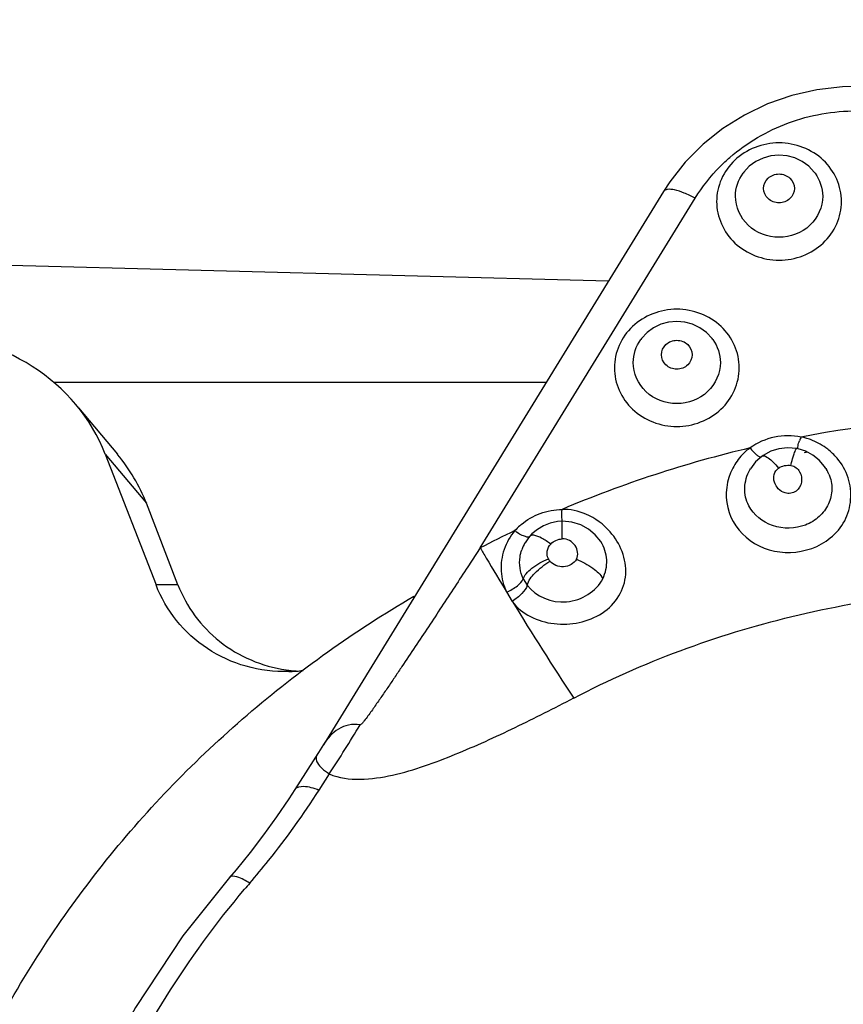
# Model space of a CAD drawing. Header units: millimetres. Extents: x 0 to 420, y 0 to 297.
# Tile 125 of 140: x 288.83 to 291.4, y 216.53 to 219.61. Entities that reach past the tile are written whole.
import ezdxf

# ---------------------------------------------------------------- set-up
doc = ezdxf.new("R2010")
doc.units = ezdxf.units.MM
doc.header["$LTSCALE"] = 23.1
doc.layers.get('0').update_dxf_attribs({"linetype": 'CONTINUOUS'})
doc.layers.add('DIM_PILOTEES', color=7, linetype='CONTINUOUS')
doc.styles.get("Standard").update_dxf_attribs({"font": 'txt', "width": 0.7})
doc.dimstyles.new('DIMSTYLE_6', dxfattribs={"dimtxt": 2.5, "dimasz": 3.5, "dimexe": 2, "dimexo": 0, "dimtad": 1, "dimdec": 0, "dimlfac": 3.333333, "dimdsep": 46, "dimtxsty": 'Standard', "dimblk": '_FILLED', "dimblk1": '_FILLED', "dimblk2": '_FILLED', "dimcen": 0.09, "dimazin": 2, "dimtp": 0.3, "dimtm": 0.3, "dimtfac": 1, "dimtdec": 0, "dimtofl": 0, "dimtmove": 0, "dimatfit": 3, "dimldrblk": '_FILLED', "dimfxl": 0, "dimtolj": 1, "dimarcsym": 0})

# ---------------------------------------------------------------- blocks, each defined once
blk = doc.blocks.new('_FILLED')
at = {"color": 0, "linetype": 'ByBlock'}
blk.add_solid([(0, 0), (-1, 0.14286), (-1, -0.14286)], dxfattribs=at)
blk = doc.blocks.new('*D11')
at = {"layer": 'DIM_PILOTEES', "color": 2, "linetype": 'Continuous'}
for p, q in [((284.3564, 208.748), (284.3564, 278.1603)), ((313.5164, 253.087), (313.5164, 278.1603)), ((284.3564, 276.1603), (298.9364, 276.1603)), ((313.5164, 276.1603), (298.9364, 276.1603))]:
    blk.add_line(p, q, dxfattribs=at)
at = {"layer": 'DIM_PILOTEES', "color": 2, "linetype": 'Continuous', "xscale": 3.5, "yscale": 3.5, "zscale": 3.5, "rotation": 180}
blk.add_blockref('_FILLED', (284.3564, 276.1603), dxfattribs=at)
at = {"layer": 'DIM_PILOTEES', "color": 2, "linetype": 'Continuous', "xscale": 3.5, "yscale": 3.5, "zscale": 3.5}
blk.add_blockref('_FILLED', (313.5164, 276.1603), dxfattribs=at)
at = {"layer": 'DIM_PILOTEES', "color": 2, "linetype": 'Continuous', "insert": (299.9323, 279.2853), "char_height": 2.5, "width": 14.464286, "attachment_point": 2, "line_spacing_factor": 0.9}
blk.add_mtext('{\\ftxt;\\W0.0001;\\H0.0001;\\~}{\\ftxt;\\W2.2857142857;\\H2.5; }{\\ftxt;\\W0.0001;\\H0.0001;\\~}{\\ftxt;\\W0.0001;\\H0.0001;\\~}{\\ftxt;\\W1.5714285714;\\H2.5; }{\\ftxt;\\W0.0001;\\H0.0001;\\~}', dxfattribs=at)

msp = doc.modelspace()

# ---------------------------------------------------------------- linework, layer by layer
at = {"color": 7, "linetype": 'Continuous'}
for p, q in [((290.8373, 219.0681), (289.7751, 217.3394)), ((290.2649, 217.9545), (290.9363, 219.0472)), ((284.3564, 218.9541), (290.6657, 218.7889)), ((290.4706, 218.4714), (288.9324, 218.4714)), ((289.0104, 218.3926), (289.1319, 218.2469)), ((289.0941, 218.2478), (289.2225, 218.0939)), ((289.0941, 218.2478), (289.2526, 217.8387)), ((291.1453, 218.2416), (291.1246, 218.2232)), ((291.2531, 218.2651), (291.2536, 218.2651)), ((291.1246, 218.2232), (291.1085, 218.2015)), ((291.107, 218.1989), (291.1085, 218.2015)), ((291.3442, 218.2029), (291.3463, 218.1994)), ((289.3211, 217.8393), (289.2225, 218.0939)), ((290.5513, 218.0352), (290.5214, 218.0377)), ((290.4048, 217.9704), (290.4049, 217.9707)), ((290.4154, 217.986), (290.4049, 217.9707)), ((290.4199, 217.9913), (290.4154, 217.986)), ((290.2649, 217.9545), (290.2263, 217.8956)), ((290.3994, 217.8582), (290.4116, 217.8381)), ((290.3473, 217.8167), (290.365, 217.7875)), ((289.7597, 217.3148), (289.6863, 217.1997)), ((289.7937, 217.248), (289.7615, 217.1977))]:
    msp.add_line(p, q, dxfattribs=at)
for points in [[(291.4394, 219.3965), (291.3965, 219.3952), (291.3162, 219.3861), (291.2376, 219.3681), (291.1618, 219.3417), (291.0898, 219.3072), (291.0225, 219.2651), (290.9608, 219.2158), (290.9055, 219.1602), (290.8574, 219.0989), (290.8373, 219.0681)], [(291.3107, 219.1253), (291.3083, 219.1284), (291.291, 219.1471), (291.2704, 219.1621), (291.2475, 219.1731), (291.223, 219.1799), (291.1978, 219.1822), (291.1726, 219.1797), (291.1483, 219.1729), (291.1255, 219.1618), (291.1051, 219.1469), (291.0879, 219.1283), (291.0857, 219.1253)], [(290.9914, 218.6056), (290.9891, 218.6088), (290.9717, 218.6274), (290.9512, 218.6424), (290.9282, 218.6535), (290.9038, 218.6602), (290.8785, 218.6625), (290.8533, 218.6601), (290.829, 218.6532), (290.8062, 218.6422), (290.7859, 218.6272), (290.7686, 218.6086), (290.7664, 218.6056)], [(291.2537, 218.265), (291.225, 218.2676), (291.1979, 218.2646), (291.172, 218.2565), (291.1483, 218.2437), (291.1452, 218.2415)], [(291.3036, 218.2446), (291.2815, 218.2566), (291.2574, 218.2643), (291.2536, 218.2651)], [(291.3442, 218.2029), (291.3399, 218.2093), (291.3233, 218.2286), (291.3036, 218.2446)], [(290.5214, 218.0376), (290.5059, 218.0365), (290.4839, 218.0318), (290.463, 218.0237), (290.4437, 218.0124)], [(290.6412, 217.974), (290.6242, 217.9958), (290.6035, 218.0135), (290.579, 218.027), (290.5513, 218.0352)], [(290.4437, 218.0124), (290.4266, 217.9983), (290.4198, 217.9912)], [(289.7753, 217.3398), (289.7703, 217.3317), (289.765, 217.3232), (289.7597, 217.3148)], [(289.6864, 217.1996), (289.6673, 217.1702), (289.629, 217.1137), (289.5887, 217.0579), (289.5465, 217.0029), (289.5026, 216.949), (289.4821, 216.9248)], [(289.4821, 216.925), (289.3368, 216.7419), (289.1881, 216.5186), (289.0607, 216.2839), (288.9555, 216.0395), (288.8735, 215.7872), (288.8151, 215.5291), (288.7811, 215.267), (288.7714, 215.0328)]]:
    msp.add_lwpolyline(points, dxfattribs=at)
for centre, radius, start, end in [((291.967, 214.6232), 3.7438, 91.2593, 100.7767), ((291.3861, 218.2426), 0.1326, 153.8875, 159.2696), ((291.2262, 218.1027), 0.2025, 68.1588, 78.384), ((291.9542, 214.6881), 3.6776, 103.3051, 112.9396), ((291.9424, 214.5429), 3.7684, 100.0151, 100.1703), ((291.2304, 218.1081), 0.1956, 40.4344, 52.3084), ((291.237, 218.1347), 0.127, 23.2663, 30.6324), ((290.5112, 217.8649), 0.2122, 41.2209, 66.6579), ((290.5216, 217.8762), 0.1987, 130.2761, 132.1183), ((291.9242, 214.7602), 3.5995, 115.5188, 117.4496), ((290.5217, 217.8761), 0.1988, 132.1171, 138.2021), ((290.5123, 217.9074), 0.1246, 149.643, 160.5395), ((300.6646, 224.0729), 12.0658, 210.46934, 210.64402), ((300.3217, 223.8691), 11.6669, 210.64131, 211.24928), ((290.5164, 217.9391), 0.0429, 205.629, 217.0215), ((289.3083, 215.4238), 2.4155, 89.6966, 91.3207), ((298.9261, 223.014), 10.0303, 211.4039, 213.44835), ((289.7234, 218.0202), 0.4514, 261.7249, 262.8606), ((289.655, 218.0323), 0.4642, 271.4824, 277.0223), ((289.7237, 218.0225), 0.4537, 262.8626, 266.7025), ((285.8621, 219.8147), 4.6952, 326.8611, 329.0696), ((291.7796, 214.9879), 2.9451, 139.3483, 139.8247)]:
    msp.add_arc(centre, radius, start, end, dxfattribs=at)
for centre, end_param in [((288.5053, 218.0615), 1.570796), ((288.6336, 217.9076), 0.645674)]:
    msp.add_ellipse(centre, major_axis=(0.6239, 0), ratio=0.903673, start_param=0.336691, end_param=end_param, dxfattribs=at)
for points, knots in [([(291.0447, 219.1749), (291.0981, 219.2212), (291.224, 219.2951), (291.3676, 219.3202), (291.4394, 219.3202)], [0, 0, 0, 0, 0.496309, 1, 1, 1, 1]), ([(291.3364, 219.1661), (291.3004, 219.2), (291.1981, 219.2401), (291.0959, 219.2), (291.0599, 219.166)], [0, 0, 0, 0, 0.500004, 1, 1, 1, 1]), ([(290.9363, 219.0472), (290.9582, 219.0829), (290.9932, 219.1273), (291.0341, 219.1656), (291.0447, 219.1749)], [0, 0, 0, 0, 0.747909, 1, 1, 1, 1]), ([(291.0599, 219.166), (291.0423, 219.1494), (291.0138, 219.109), (291.0032, 219.0606), (291.0032, 219.0368)], [0, 0, 0, 0, 0.503982, 1, 1, 1, 1]), ([(291.3932, 219.0368), (291.3932, 219.0606), (291.3825, 219.109), (291.354, 219.1494), (291.3364, 219.1661)], [0, 0, 0, 0, 0.496015, 1, 1, 1, 1]), ([(291.1501, 219.0778), (291.1501, 219.0895), (291.1613, 219.114), (291.1982, 219.1275), (291.2351, 219.114), (291.2462, 219.0895), (291.2462, 219.0778)], [0, 0, 0, 0, 0.244506, 0.5, 0.755493, 1, 1, 1, 1]), ([(290.9363, 219.0472), (290.9251, 219.0533), (290.9042, 219.0634), (290.8748, 219.0729), (290.8526, 219.0766), (290.8396, 219.072), (290.8373, 219.0681)], [0, 0, 0, 0, 0.359177, 0.659248, 0.871121, 1, 1, 1, 1]), ([(291.2462, 219.0778), (291.2462, 219.0662), (291.2351, 219.0416), (291.1982, 219.0281), (291.1613, 219.0416), (291.1501, 219.0662), (291.1501, 219.0778)], [0, 0, 0, 0, 0.244506, 0.5, 0.755493, 1, 1, 1, 1]), ([(291.3344, 219.0532), (291.3344, 219.0202), (291.3028, 218.9506), (291.1982, 218.9122), (291.0935, 218.9506), (291.062, 219.0202), (291.062, 219.0532)], [0, 0, 0, 0, 0.244507, 0.5, 0.755494, 1, 1, 1, 1]), ([(291.0032, 219.0368), (291.0032, 219.0129), (291.014, 218.9642), (291.0716, 218.8828), (291.1982, 218.8339), (291.3248, 218.8828), (291.3824, 218.9642), (291.3932, 219.0129), (291.3932, 219.0368)], [0, 0, 0, 0, 0.122548, 0.247074, 0.5, 0.752926, 0.877452, 1, 1, 1, 1]), ([(291.0171, 218.6464), (290.9811, 218.6804), (290.8789, 218.7204), (290.7766, 218.6803), (290.7406, 218.6464)], [0, 0, 0, 0, 0.500004, 1, 1, 1, 1]), ([(290.7406, 218.6464), (290.7231, 218.6298), (290.6945, 218.5894), (290.6839, 218.541), (290.6839, 218.5172)], [0, 0, 0, 0, 0.503982, 1, 1, 1, 1]), ([(291.0739, 218.5172), (291.0739, 218.541), (291.0633, 218.5894), (291.0347, 218.6298), (291.0171, 218.6464)], [0, 0, 0, 0, 0.496015, 1, 1, 1, 1]), ([(290.8309, 218.5582), (290.8309, 218.5698), (290.842, 218.5944), (290.8789, 218.6079), (290.9158, 218.5944), (290.9269, 218.5698), (290.9269, 218.5582)], [0, 0, 0, 0, 0.244506, 0.5, 0.755493, 1, 1, 1, 1]), ([(290.9269, 218.5582), (290.9269, 218.5466), (290.9158, 218.522), (290.8789, 218.5085), (290.842, 218.522), (290.8309, 218.5466), (290.8309, 218.5582)], [0, 0, 0, 0, 0.244506, 0.5, 0.755493, 1, 1, 1, 1]), ([(291.0151, 218.5336), (291.0151, 218.5006), (290.9835, 218.4309), (290.8789, 218.3926), (290.7743, 218.4309), (290.7427, 218.5006), (290.7427, 218.5336)], [0, 0, 0, 0, 0.244507, 0.5, 0.755494, 1, 1, 1, 1]), ([(290.6839, 218.5172), (290.6839, 218.4933), (290.6947, 218.4446), (290.7523, 218.3632), (290.8789, 218.3143), (291.0055, 218.3632), (291.0631, 218.4446), (291.0739, 218.4933), (291.0739, 218.5172)], [0, 0, 0, 0, 0.122548, 0.247074, 0.5, 0.752926, 0.877452, 1, 1, 1, 1]), ([(291.267, 218.301), (291.2397, 218.3064), (291.1826, 218.3062), (291.1302, 218.2832), (291.1078, 218.267)], [0, 0, 0, 0, 0.502672, 1, 1, 1, 1]), ([(291.256, 218.2644), (291.2568, 218.2674), (291.2574, 218.2761), (291.2601, 218.2844), (291.262, 218.2896)], [0, 0, 0, 0, 0.363755, 1, 1, 1, 1]), ([(291.1078, 218.267), (291.114, 218.2595), (291.123, 218.2495), (291.1346, 218.2404), (291.14, 218.238), (291.1419, 218.2384)], [0, 0, 0, 0, 0.644706, 0.87248, 1, 1, 1, 1]), ([(291.1453, 218.2416), (291.1481, 218.2436), (291.16, 218.24), (291.1671, 218.2337), (291.1722, 218.2292)], [0, 0, 0, 0, 0.329773, 1, 1, 1, 1]), ([(291.2354, 218.2121), (291.2361, 218.2151), (291.2387, 218.2262), (291.2417, 218.2372), (291.2441, 218.2451)], [0, 0, 0, 0, 0.268743, 1, 1, 1, 1]), ([(291.2441, 218.2451), (291.2457, 218.25), (291.2483, 218.2561), (291.251, 218.2643), (291.2531, 218.2651)], [0, 0, 0, 0, 0.695354, 1, 1, 1, 1]), ([(291.1722, 218.2292), (291.1743, 218.2274), (291.1829, 218.2195), (291.1909, 218.2108), (291.1967, 218.2039)], [0, 0, 0, 0, 0.231493, 1, 1, 1, 1]), ([(291.2354, 218.2121), (291.2411, 218.2111), (291.2523, 218.2064), (291.2667, 218.1886), (291.2716, 218.1597), (291.2543, 218.1272), (291.2282, 218.1229), (291.2171, 218.1261)], [0, 0, 0, 0, 0.131113, 0.25693, 0.498182, 0.742963, 1, 1, 1, 1]), ([(291.3583, 217.9855), (291.3765, 218.0002), (291.4074, 218.0367), (291.4262, 218.105), (291.4184, 218.1755), (291.3946, 218.2171), (291.3793, 218.235)], [0, 0, 0, 0, 0.25285, 0.49859, 0.745377, 1, 1, 1, 1]), ([(291.0535, 218.2037), (291.0344, 218.167), (291.0214, 218.0762), (291.1013, 217.9637), (291.2343, 217.9261), (291.324, 217.9577), (291.3583, 217.9855)], [0, 0, 0, 0, 0.242404, 0.484789, 0.741626, 1, 1, 1, 1]), ([(291.1035, 218.0863), (291.0947, 218.1034), (291.0864, 218.1431), (291.0975, 218.1818), (291.107, 218.1989)], [0, 0, 0, 0, 0.495666, 1, 1, 1, 1]), ([(291.3537, 218.1848), (291.36, 218.1702), (291.3666, 218.138), (291.3549, 218.0901), (291.3251, 218.0498), (291.2666, 218.014), (291.1765, 218.012), (291.1183, 218.0575), (291.1035, 218.0863)], [0, 0, 0, 0, 0.121178, 0.241898, 0.365396, 0.493535, 0.753468, 1, 1, 1, 1]), ([(291.2171, 218.1261), (291.2091, 218.1284), (291.1944, 218.1377), (291.1823, 218.1594), (291.1798, 218.1847), (291.1901, 218.1991), (291.1967, 218.2039)], [0, 0, 0, 0, 0.257242, 0.504289, 0.749117, 1, 1, 1, 1]), ([(290.3932, 218.0278), (290.4106, 218.0426), (290.4513, 218.0663), (290.4976, 218.0745), (290.5208, 218.0749)], [0, 0, 0, 0, 0.496451, 1, 1, 1, 1]), ([(290.5213, 218.0374), (290.5211, 218.0392), (290.5196, 218.0516), (290.52, 218.0642), (290.5208, 218.0749)], [0, 0, 0, 0, 0.142044, 1, 1, 1, 1]), ([(290.5209, 217.9827), (290.5208, 217.9876), (290.5207, 218.0037), (290.5206, 218.0198), (290.5209, 218.0309)], [0, 0, 0, 0, 0.30445, 1, 1, 1, 1]), ([(290.5209, 218.0309), (290.5209, 218.0318), (290.5211, 218.034), (290.5208, 218.0364), (290.5213, 218.0376)], [0, 0, 0, 0, 0.404139, 1, 1, 1, 1]), ([(290.5213, 218.0376), (290.5213, 218.0376), (290.5213, 218.0377), (290.5214, 218.0377), (290.5214, 218.0377)], [0, 0, 0, 0, 0.629997, 1, 1, 1, 1]), ([(290.365, 217.7875), (290.3933, 217.7471), (290.4728, 217.7115), (290.5741, 217.7177), (290.6479, 217.7456), (290.7022, 217.8003), (290.7329, 217.8945), (290.7018, 217.9692), (290.6707, 218.0047)], [0, 0, 0, 0, 0.25015, 0.382906, 0.514916, 0.640736, 0.760772, 1, 1, 1, 1]), ([(290.4186, 217.9895), (290.4169, 217.9876), (290.4073, 217.9887), (290.401, 217.9919), (290.3961, 217.9937)], [0, 0, 0, 0, 0.33249, 1, 1, 1, 1]), ([(290.4326, 217.9939), (290.4312, 217.9941), (290.4269, 217.9945), (290.4219, 217.9935), (290.4199, 217.9913)], [0, 0, 0, 0, 0.319723, 1, 1, 1, 1]), ([(290.4851, 217.9666), (290.476, 217.9734), (290.4594, 217.9842), (290.441, 217.9927), (290.4326, 217.9939)], [0, 0, 0, 0, 0.572346, 1, 1, 1, 1]), ([(290.4777, 217.9206), (290.4743, 217.9278), (290.4717, 217.9451), (290.4796, 217.9605), (290.4851, 217.9666)], [0, 0, 0, 0, 0.494357, 1, 1, 1, 1]), ([(290.5652, 217.919), (290.5685, 217.9256), (290.5713, 217.9412), (290.5624, 217.9628), (290.545, 217.9792), (290.5289, 217.9828), (290.5209, 217.9827)], [0, 0, 0, 0, 0.241849, 0.485476, 0.737791, 1, 1, 1, 1]), ([(290.6477, 217.8583), (290.6566, 217.8762), (290.6654, 217.9173), (290.6524, 217.9573), (290.6415, 217.9741)], [0, 0, 0, 0, 0.499368, 1, 1, 1, 1]), ([(290.3397, 217.9497), (290.3323, 217.9281), (290.3257, 217.882), (290.3377, 217.8371), (290.3473, 217.8167)], [0, 0, 0, 0, 0.502509, 1, 1, 1, 1]), ([(290.3994, 217.8582), (290.3895, 217.8788), (290.3848, 217.9117), (290.3922, 217.9416), (290.3948, 217.9489)], [0, 0, 0, 0, 0.745678, 1, 1, 1, 1]), ([(290.3994, 217.8582), (290.4012, 217.8638), (290.4094, 217.8759), (290.4343, 217.8992), (290.4594, 217.913), (290.4777, 217.9206)], [0, 0, 0, 0, 0.17473, 0.418284, 1, 1, 1, 1]), ([(290.4116, 217.8381), (290.4154, 217.8524), (290.4385, 217.8808), (290.4653, 217.9026), (290.4822, 217.9133)], [0, 0, 0, 0, 0.425784, 1, 1, 1, 1]), ([(290.5652, 217.919), (290.5621, 217.9119), (290.5487, 217.9009), (290.5186, 217.8918), (290.4917, 217.9011), (290.4822, 217.9133)], [0, 0, 0, 0, 0.248407, 0.506809, 1, 1, 1, 1]), ([(290.5652, 217.919), (290.5835, 217.9118), (290.6137, 217.8953), (290.6411, 217.8717), (290.6477, 217.8583)], [0, 0, 0, 0, 0.569116, 1, 1, 1, 1]), ([(290.2263, 217.8956), (290.1991, 217.8539), (290.1581, 217.7915), (290.1033, 217.7083), (290.062, 217.646), (290.0275, 217.5942), (289.9997, 217.5528), (289.9787, 217.5218), (289.9576, 217.4908), (289.9398, 217.4652), (289.9254, 217.4447), (289.9144, 217.4295), (289.9049, 217.4167), (289.8971, 217.4074), (289.8927, 217.4018), (289.8896, 217.4014)], [0, 0, 0, 0, 0.249498, 0.374303, 0.499157, 0.624079, 0.686575, 0.749103, 0.811674, 0.874313, 0.905675, 0.937086, 0.968585, 0.984402, 1, 1, 1, 1]), ([(290.3473, 217.8167), (290.3592, 217.8216), (290.3785, 217.8326), (290.3964, 217.849), (290.3994, 217.8582)], [0, 0, 0, 0, 0.574318, 1, 1, 1, 1]), ([(290.4116, 217.8381), (290.4381, 217.8023), (290.5369, 217.7618), (290.6276, 217.8184), (290.6477, 217.8583)], [0, 0, 0, 0, 0.49934, 1, 1, 1, 1]), ([(289.667, 217.5682), (289.6223, 217.567), (289.5323, 217.5779), (289.4098, 217.6335), (289.3117, 217.7227), (289.268, 217.7988), (289.2526, 217.8387)], [0, 0, 0, 0, 0.255299, 0.508009, 0.756189, 1, 1, 1, 1]), ([(289.3211, 217.8393), (289.3475, 217.7711), (289.4396, 217.6447), (289.584, 217.5844), (289.6585, 217.5735)], [0, 0, 0, 0, 0.492515, 1, 1, 1, 1]), ([(290.4116, 217.8381), (290.4091, 217.8282), (290.3938, 217.8091), (290.376, 217.7945), (290.365, 217.7875)], [0, 0, 0, 0, 0.437228, 1, 1, 1, 1]), ([(290.557, 217.4854), (290.7722, 217.5972), (291.2334, 217.7692), (291.722, 217.8271), (291.9663, 217.8271)], [0, 0, 0, 0, 0.498217, 1, 1, 1, 1]), ([(288.5156, 215.8844), (288.576, 216.0818), (288.7364, 216.4676), (289.0835, 216.9923), (289.526, 217.4484), (289.8735, 217.6957), (290.0573, 217.8034)], [0, 0, 0, 0, 0.246191, 0.494664, 0.745916, 1, 1, 1, 1]), ([(289.7937, 217.248), (289.8544, 217.2227), (289.999, 217.2377), (290.187, 217.3068), (290.3749, 217.3919), (290.4964, 217.4541), (290.5569, 217.4855)], [0, 0, 0, 0, 0.242616, 0.496107, 0.748738, 1, 1, 1, 1]), ([(289.8896, 217.4014), (289.8779, 217.4032), (289.854, 217.4032), (289.8108, 217.3856), (289.7872, 217.3589), (289.7753, 217.3397)], [0, 0, 0, 0, 0.259438, 0.507182, 1, 1, 1, 1]), ([(289.7557, 217.3085), (289.7534, 217.305), (289.7507, 217.2956), (289.7571, 217.2799), (289.772, 217.2638), (289.7856, 217.2535), (289.7937, 217.248)], [0, 0, 0, 0, 0.158848, 0.348085, 0.622736, 1, 1, 1, 1]), ([(289.5452, 216.9065), (289.5653, 216.9299), (289.6425, 217.0231), (289.7132, 217.1216), (289.7616, 217.1977)], [0, 0, 0, 0, 0.255143, 1, 1, 1, 1]), ([(289.6864, 217.1996), (289.6916, 217.2077), (289.7126, 217.2113), (289.7374, 217.2062), (289.7533, 217.201), (289.7615, 217.1977)], [0, 0, 0, 0, 0.368894, 0.662318, 1, 1, 1, 1]), ([(289.5452, 216.9065), (289.5325, 216.9145), (289.5154, 216.9251), (289.4872, 216.9306), (289.4822, 216.9249)], [0, 0, 0, 0, 0.662771, 1, 1, 1, 1]), ([(291.9663, 212.1473), (291.6771, 212.1473), (291.2407, 212.2048), (290.6941, 212.3926), (290.1831, 212.6483), (289.6231, 213.0895), (289.2109, 213.6653), (288.9943, 214.1752), (288.8556, 214.7058), (288.8334, 215.399), (289.0534, 216.203), (289.3508, 216.6764), (289.5293, 216.8879)], [0, 0, 0, 0, 0.129516, 0.194057, 0.2582, 0.384673, 0.508991, 0.570616, 0.631916, 0.753767, 0.876106, 1, 1, 1, 1])]:
    msp.add_open_spline(points, degree=3, knots=knots, dxfattribs=at)
for points in [[(291.062, 219.0532), (291.062, 219.0785), (291.0709, 219.1047), (291.0857, 219.1252)], [(291.3107, 219.1252), (291.3254, 219.1047), (291.3344, 219.0785), (291.3344, 219.0532)], [(290.7427, 218.5336), (290.7427, 218.5589), (290.7517, 218.5851), (290.7664, 218.6056)], [(290.9914, 218.6056), (291.0062, 218.5851), (291.0151, 218.5589), (291.0151, 218.5336)], [(291.35, 218.2629), (291.3353, 218.2743), (291.3188, 218.2837), (291.3015, 218.2906)], [(291.083, 218.2454), (291.0714, 218.233), (291.0614, 218.2188), (291.0535, 218.2037)], [(291.1078, 218.267), (291.0989, 218.2607), (291.0905, 218.2534), (291.083, 218.2454)], [(291.1967, 218.2039), (291.2076, 218.2113), (291.2224, 218.2144), (291.2354, 218.2121)], [(290.5952, 218.0597), (290.572, 218.0697), (290.5461, 218.076), (290.5208, 218.0749)], [(290.3735, 218.0086), (290.3586, 217.9915), (290.347, 217.9711), (290.3397, 217.9497)], [(290.3805, 218.0023), (290.378, 218.0043), (290.3757, 218.0064), (290.3735, 218.0086)], [(290.3961, 217.9937), (290.3906, 217.9958), (290.3852, 217.9987), (290.3805, 218.0023)], [(290.4851, 217.9666), (290.4939, 217.9763), (290.5078, 217.9823), (290.5209, 217.9827)]]:
    msp.add_open_spline(points, degree=3, dxfattribs=at)

# ---------------------------------------------------------------- dimensions: what is measured, and where the dimension line sits
at = {"layer": 'DIM_PILOTEES', "color": 2, "linetype": 'Continuous'}
dim = msp.add_linear_dim(base=(313.5164, 276.1603), p1=(284.3564, 208.748), p2=(313.5164, 253.087), text='{\\ftxt;\\W0.0001;\\H0.0001;\\~}{\\ftxt;\\W2.2857142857;\\H2.5; }{\\ftxt;\\W0.0001;\\H0.0001;\\~}{\\ftxt;\\W0.0001;\\H0.0001;\\~}{\\ftxt;\\W1.5714285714;\\H2.5; }{\\ftxt;\\W0.0001;\\H0.0001;\\~}', dimstyle='DIMSTYLE_6', dxfattribs=at)
dim.commit()
dim.dimension.update_dxf_attribs({"geometry": '*D11', "text_midpoint": (300.8252, 276.1603), "dimtype": 160})

doc.saveas('drawing.dxf')
